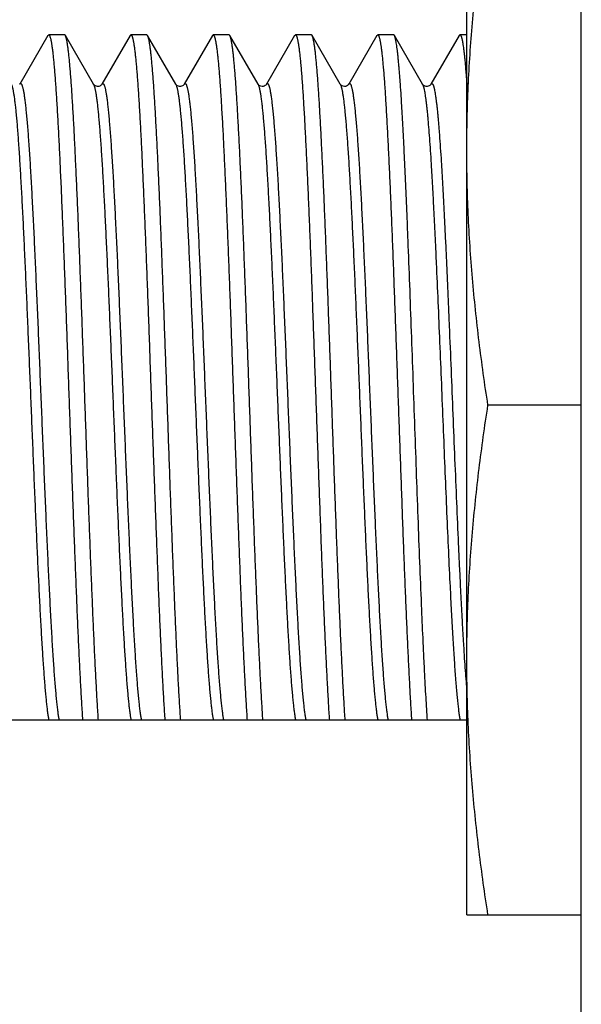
# Model space of a CAD drawing. Header units: inches. Extents: x 0 to 22, y 0 to 17.
# Tile 20 of 56: x 7.47 to 7.66, y 10.455 to 10.787. Entities that reach past the tile are written whole.
import ezdxf

# ---------------------------------------------------------------- set-up
doc = ezdxf.new("R2010")
doc.units = ezdxf.units.IN
doc.header["$LTSCALE"] = 1.21
doc.header["$MEASUREMENT"] = 0
doc.layers.get('0').update_dxf_attribs({"linetype": 'CONTINUOUS'})

msp = doc.modelspace()

# ---------------------------------------------------------------- linework, layer by layer
at = {"color": 7, "linetype": 'CONTINUOUS'}
for p, q in [((7.65993, 6.51917), (7.65993, 11.33687)), ((7.62129, 10.48502), (7.62129, 10.82902)), ((7.47985, 10.78179), (7.47033, 10.76533)), ((7.47985, 10.78179), (7.48012, 10.78202)), ((7.48547, 10.78202), (7.48012, 10.78202)), ((7.48574, 10.78179), (7.48547, 10.78202)), ((7.49526, 10.76533), (7.48574, 10.78179)), ((7.50762, 10.78179), (7.4981, 10.76533)), ((7.50762, 10.78179), (7.50789, 10.78202)), ((7.51324, 10.78202), (7.50789, 10.78202)), ((7.51351, 10.78179), (7.51324, 10.78202)), ((7.52303, 10.76533), (7.51351, 10.78179)), ((7.53539, 10.78179), (7.52587, 10.76533)), ((7.53539, 10.78179), (7.53566, 10.78202)), ((7.54101, 10.78202), (7.53566, 10.78202)), ((7.54128, 10.78179), (7.54101, 10.78202)), ((7.5508, 10.76533), (7.54128, 10.78179)), ((7.56316, 10.78179), (7.55364, 10.76533)), ((7.56316, 10.78179), (7.56343, 10.78202)), ((7.56878, 10.78202), (7.56343, 10.78202)), ((7.56905, 10.78179), (7.56878, 10.78202)), ((7.57857, 10.76533), (7.56905, 10.78179)), ((7.59093, 10.78179), (7.58141, 10.76533)), ((7.59093, 10.78179), (7.5912, 10.78202)), ((7.59655, 10.78202), (7.5912, 10.78202)), ((7.59682, 10.78179), (7.59655, 10.78202)), ((7.60634, 10.76533), (7.59682, 10.78179)), ((7.6187, 10.78179), (7.60918, 10.76533)), ((7.6187, 10.78179), (7.61897, 10.78202)), ((7.62129, 10.78202), (7.61897, 10.78202)), ((7.65993, 10.65702), (7.62842, 10.65702)), ((7.62129, 10.55069), (7.33261, 10.55069)), ((7.62129, 10.48502), (7.65993, 10.48502))]:
    msp.add_line(p, q, dxfattribs=at)
for points in [[(7.4981, 10.76533), (7.49809, 10.76532), (7.49804, 10.76525), (7.49796, 10.76516), (7.49784, 10.76503), (7.49765, 10.76489), (7.49738, 10.76475), (7.49702, 10.76464), (7.49662, 10.7646), (7.49623, 10.76466), (7.49589, 10.76479), (7.49565, 10.76494), (7.49548, 10.76508), (7.49536, 10.76519), (7.4953, 10.76528), (7.49526, 10.76533), (7.49526, 10.76533)], [(7.52587, 10.76533), (7.52586, 10.76532), (7.52583, 10.76527), (7.52576, 10.76518), (7.52564, 10.76506), (7.52547, 10.76493), (7.52524, 10.76479), (7.52496, 10.76468), (7.52464, 10.76461), (7.5243, 10.76461), (7.52395, 10.76468), (7.52365, 10.7648), (7.52341, 10.76494), (7.52324, 10.76508), (7.52313, 10.7652), (7.52306, 10.76528), (7.52303, 10.76533), (7.52303, 10.76533)], [(7.55364, 10.76533), (7.55363, 10.76532), (7.55358, 10.76525), (7.5535, 10.76516), (7.55338, 10.76503), (7.55319, 10.76489), (7.55292, 10.76475), (7.55256, 10.76464), (7.55216, 10.7646), (7.55177, 10.76466), (7.55143, 10.76479), (7.55119, 10.76494), (7.55102, 10.76508), (7.5509, 10.76519), (7.55084, 10.76528), (7.5508, 10.76533), (7.5508, 10.76533)], [(7.58141, 10.76533), (7.5814, 10.76532), (7.58135, 10.76525), (7.58127, 10.76516), (7.58115, 10.76503), (7.58096, 10.76489), (7.58069, 10.76475), (7.58033, 10.76464), (7.57993, 10.7646), (7.57954, 10.76466), (7.5792, 10.76479), (7.57896, 10.76494), (7.57879, 10.76508), (7.57867, 10.76519), (7.57861, 10.76528), (7.57857, 10.76533), (7.57857, 10.76533)], [(7.60918, 10.76533), (7.60917, 10.76532), (7.60914, 10.76527), (7.60907, 10.76518), (7.60895, 10.76506), (7.60878, 10.76493), (7.60855, 10.76479), (7.60827, 10.76468), (7.60795, 10.76461), (7.60761, 10.76461), (7.60726, 10.76468), (7.60696, 10.7648), (7.60672, 10.76494), (7.60655, 10.76508), (7.60644, 10.7652), (7.60637, 10.76528), (7.60634, 10.76533), (7.60634, 10.76533)]]:
    msp.add_lwpolyline(points, dxfattribs=at)
for points, knots in [([(7.62129, 10.74302), (7.62129, 10.74661), (7.62137, 10.75381), (7.62173, 10.76459), (7.62233, 10.77536), (7.62314, 10.78613), (7.62418, 10.79688), (7.62581, 10.81119), (7.62732, 10.8219), (7.62842, 10.82902)], [0, 0, 0, 0, 0.124865, 0.249746, 0.374657, 0.49961, 0.624615, 0.749681, 1, 1, 1, 1]), ([(7.48012, 10.78202), (7.48013, 10.78202), (7.48017, 10.78201), (7.48021, 10.78199), (7.48026, 10.78196), (7.4803, 10.78192), (7.48034, 10.78186), (7.48039, 10.78179), (7.48043, 10.7817), (7.48048, 10.78161), (7.48052, 10.7815), (7.48058, 10.78133), (7.48066, 10.78109), (7.48075, 10.78075), (7.48084, 10.78037), (7.48093, 10.77994), (7.48102, 10.77946), (7.48111, 10.77892), (7.48119, 10.77834), (7.48128, 10.77771), (7.48141, 10.77677), (7.48156, 10.77547), (7.48174, 10.77377), (7.48191, 10.77188), (7.48209, 10.7698), (7.48227, 10.76753), (7.48245, 10.76508), (7.48263, 10.76246), (7.4828, 10.75967), (7.48305, 10.75561), (7.48335, 10.75014), (7.48371, 10.74313), (7.48406, 10.73556), (7.48442, 10.72748), (7.48477, 10.71893), (7.48513, 10.70999), (7.48549, 10.70069), (7.48584, 10.69111), (7.4862, 10.6813), (7.48667, 10.66797), (7.48726, 10.65124), (7.48786, 10.63457), (7.48834, 10.62144), (7.48869, 10.6119), (7.48905, 10.60265), (7.4894, 10.59376), (7.48976, 10.58528), (7.49011, 10.57728), (7.49047, 10.56979), (7.49083, 10.56287), (7.49118, 10.55657), (7.49143, 10.55258), (7.49156, 10.55069)], [0, 0, 0, 0, 0.000195, 0.000404, 0.000641, 0.000914, 0.001228, 0.001587, 0.001993, 0.002449, 0.002955, 0.003512, 0.004782, 0.006261, 0.007952, 0.009856, 0.011972, 0.014301, 0.016842, 0.019595, 0.022559, 0.029115, 0.036502, 0.044709, 0.053723, 0.06353, 0.074114, 0.085459, 0.097546, 0.110356, 0.138061, 0.168394, 0.201157, 0.236137, 0.273106, 0.311824, 0.352037, 0.393484, 0.435893, 0.478988, 0.566107, 0.65257, 0.694849, 0.736123, 0.776123, 0.814588, 0.851267, 0.885921, 0.918324, 0.948265, 0.975549, 1, 1, 1, 1]), ([(7.49691, 10.55069), (7.49678, 10.55253), (7.49654, 10.55642), (7.49619, 10.56255), (7.49585, 10.56927), (7.4955, 10.57654), (7.49515, 10.5843), (7.49481, 10.59253), (7.49446, 10.60115), (7.49411, 10.61012), (7.49376, 10.61938), (7.49329, 10.63215), (7.49272, 10.6484), (7.49203, 10.66795), (7.49145, 10.68416), (7.49098, 10.69687), (7.49063, 10.70607), (7.49028, 10.71497), (7.48994, 10.7235), (7.48959, 10.73162), (7.48924, 10.73927), (7.48889, 10.74641), (7.48855, 10.753), (7.48825, 10.75812), (7.48801, 10.7619), (7.48784, 10.7645), (7.48767, 10.76693), (7.48749, 10.76919), (7.48732, 10.77127), (7.48714, 10.77318), (7.48697, 10.77491), (7.4868, 10.77645), (7.48665, 10.77762), (7.48653, 10.77846), (7.48644, 10.77902), (7.48635, 10.77953), (7.48627, 10.77999), (7.48619, 10.78035), (7.48613, 10.78061), (7.48608, 10.78084), (7.48601, 10.7811), (7.48593, 10.78134), (7.48587, 10.7815), (7.48583, 10.78161), (7.48579, 10.7817), (7.48576, 10.78176), (7.48574, 10.78179)], [0, 0, 0, 0, 0.023878, 0.050465, 0.079598, 0.111094, 0.14476, 0.180386, 0.21775, 0.25662, 0.296755, 0.337904, 0.422217, 0.507465, 0.591527, 0.632459, 0.672316, 0.71085, 0.747822, 0.783002, 0.816172, 0.847124, 0.875668, 0.901627, 0.913586, 0.92484, 0.935371, 0.945164, 0.954204, 0.962477, 0.969971, 0.976676, 0.982581, 0.985232, 0.987681, 0.989927, 0.99197, 0.99381, 0.994654, 0.995447, 0.996882, 0.998117, 0.99866, 0.999154, 0.999601, 1, 1, 1, 1]), ([(7.50789, 10.78202), (7.5079, 10.78202), (7.50794, 10.78201), (7.50798, 10.78199), (7.50803, 10.78196), (7.50807, 10.78192), (7.50811, 10.78186), (7.50816, 10.78179), (7.5082, 10.7817), (7.50825, 10.78161), (7.50829, 10.7815), (7.50835, 10.78133), (7.50843, 10.78109), (7.50852, 10.78075), (7.50861, 10.78037), (7.5087, 10.77994), (7.50879, 10.77946), (7.50888, 10.77892), (7.50896, 10.77834), (7.50905, 10.77771), (7.50918, 10.77677), (7.50933, 10.77547), (7.50951, 10.77377), (7.50968, 10.77188), (7.50986, 10.7698), (7.51004, 10.76753), (7.51022, 10.76508), (7.5104, 10.76246), (7.51057, 10.75967), (7.51082, 10.75561), (7.51112, 10.75014), (7.51148, 10.74313), (7.51183, 10.73556), (7.51219, 10.72748), (7.51254, 10.71893), (7.5129, 10.70999), (7.51326, 10.70069), (7.51361, 10.69111), (7.51397, 10.6813), (7.51444, 10.66797), (7.51503, 10.65124), (7.51563, 10.63457), (7.51611, 10.62144), (7.51646, 10.6119), (7.51682, 10.60265), (7.51717, 10.59376), (7.51753, 10.58528), (7.51788, 10.57728), (7.51824, 10.56979), (7.5186, 10.56287), (7.51895, 10.55657), (7.5192, 10.55258), (7.51933, 10.55069)], [0, 0, 0, 0, 0.000195, 0.000404, 0.000641, 0.000914, 0.001228, 0.001587, 0.001993, 0.002449, 0.002955, 0.003512, 0.004782, 0.006261, 0.007952, 0.009856, 0.011972, 0.014301, 0.016842, 0.019595, 0.022559, 0.029115, 0.036502, 0.044709, 0.053723, 0.06353, 0.074114, 0.085459, 0.097546, 0.110356, 0.138061, 0.168394, 0.201157, 0.236137, 0.273106, 0.311824, 0.352037, 0.393484, 0.435893, 0.478988, 0.566107, 0.65257, 0.694849, 0.736123, 0.776123, 0.814588, 0.851267, 0.885921, 0.918324, 0.948265, 0.975549, 1, 1, 1, 1]), ([(7.52468, 10.55069), (7.52455, 10.55253), (7.52431, 10.55642), (7.52396, 10.56255), (7.52362, 10.56927), (7.52327, 10.57654), (7.52292, 10.5843), (7.52258, 10.59253), (7.52223, 10.60115), (7.52188, 10.61012), (7.52153, 10.61938), (7.52106, 10.63215), (7.52049, 10.6484), (7.5198, 10.66795), (7.51922, 10.68416), (7.51875, 10.69687), (7.5184, 10.70607), (7.51805, 10.71497), (7.51771, 10.7235), (7.51736, 10.73162), (7.51701, 10.73927), (7.51666, 10.74641), (7.51632, 10.753), (7.51602, 10.75812), (7.51578, 10.7619), (7.51561, 10.7645), (7.51544, 10.76693), (7.51526, 10.76919), (7.51509, 10.77127), (7.51491, 10.77318), (7.51474, 10.77491), (7.51457, 10.77645), (7.51442, 10.77762), (7.5143, 10.77846), (7.51421, 10.77902), (7.51412, 10.77953), (7.51404, 10.77999), (7.51396, 10.78035), (7.5139, 10.78061), (7.51385, 10.78084), (7.51378, 10.7811), (7.5137, 10.78134), (7.51364, 10.7815), (7.5136, 10.78161), (7.51356, 10.7817), (7.51353, 10.78176), (7.51351, 10.78179)], [0, 0, 0, 0, 0.023878, 0.050465, 0.079598, 0.111094, 0.14476, 0.180386, 0.21775, 0.25662, 0.296755, 0.337904, 0.422217, 0.507465, 0.591527, 0.632459, 0.672316, 0.71085, 0.747822, 0.783002, 0.816172, 0.847124, 0.875668, 0.901627, 0.913586, 0.92484, 0.935371, 0.945164, 0.954204, 0.962477, 0.969971, 0.976676, 0.982581, 0.985232, 0.987681, 0.989927, 0.99197, 0.99381, 0.994654, 0.995447, 0.996882, 0.998117, 0.99866, 0.999154, 0.999601, 1, 1, 1, 1]), ([(7.53566, 10.78202), (7.53567, 10.78202), (7.53571, 10.78201), (7.53575, 10.78199), (7.5358, 10.78196), (7.53584, 10.78192), (7.53588, 10.78186), (7.53593, 10.78179), (7.53597, 10.7817), (7.53602, 10.78161), (7.53606, 10.7815), (7.53612, 10.78133), (7.5362, 10.78109), (7.53629, 10.78075), (7.53638, 10.78037), (7.53647, 10.77994), (7.53656, 10.77946), (7.53665, 10.77892), (7.53673, 10.77834), (7.53682, 10.77771), (7.53695, 10.77677), (7.5371, 10.77547), (7.53728, 10.77377), (7.53745, 10.77188), (7.53763, 10.7698), (7.53781, 10.76753), (7.53799, 10.76508), (7.53817, 10.76246), (7.53834, 10.75967), (7.53859, 10.75561), (7.53889, 10.75014), (7.53925, 10.74313), (7.5396, 10.73556), (7.53996, 10.72748), (7.54031, 10.71893), (7.54067, 10.70999), (7.54103, 10.70069), (7.54138, 10.69111), (7.54174, 10.6813), (7.54221, 10.66797), (7.5428, 10.65124), (7.5434, 10.63457), (7.54388, 10.62144), (7.54423, 10.6119), (7.54459, 10.60265), (7.54494, 10.59376), (7.5453, 10.58528), (7.54565, 10.57728), (7.54601, 10.56979), (7.54637, 10.56287), (7.54672, 10.55657), (7.54697, 10.55258), (7.5471, 10.55069)], [0, 0, 0, 0, 0.000195, 0.000404, 0.000641, 0.000914, 0.001228, 0.001587, 0.001993, 0.002449, 0.002955, 0.003512, 0.004782, 0.006261, 0.007952, 0.009856, 0.011972, 0.014301, 0.016843, 0.019595, 0.022559, 0.029115, 0.036502, 0.044709, 0.053723, 0.06353, 0.074114, 0.085459, 0.097546, 0.110356, 0.138061, 0.168394, 0.201157, 0.236137, 0.273106, 0.311824, 0.352037, 0.393484, 0.435893, 0.478988, 0.566107, 0.65257, 0.694849, 0.736123, 0.776123, 0.814588, 0.851267, 0.885921, 0.918324, 0.948265, 0.975549, 1, 1, 1, 1]), ([(7.55245, 10.55069), (7.55232, 10.55253), (7.55208, 10.55642), (7.55173, 10.56255), (7.55139, 10.56927), (7.55104, 10.57654), (7.55069, 10.5843), (7.55035, 10.59253), (7.55, 10.60115), (7.54965, 10.61012), (7.5493, 10.61938), (7.54883, 10.63215), (7.54826, 10.6484), (7.54757, 10.66795), (7.54699, 10.68416), (7.54652, 10.69687), (7.54617, 10.70607), (7.54582, 10.71497), (7.54548, 10.7235), (7.54513, 10.73162), (7.54478, 10.73927), (7.54443, 10.74641), (7.54409, 10.753), (7.54379, 10.75812), (7.54355, 10.7619), (7.54338, 10.7645), (7.54321, 10.76693), (7.54303, 10.76919), (7.54286, 10.77127), (7.54268, 10.77318), (7.54251, 10.77491), (7.54234, 10.77645), (7.54219, 10.77762), (7.54207, 10.77846), (7.54198, 10.77902), (7.54189, 10.77953), (7.54181, 10.77999), (7.54173, 10.78035), (7.54167, 10.78061), (7.54162, 10.78084), (7.54155, 10.7811), (7.54147, 10.78134), (7.54141, 10.7815), (7.54137, 10.78161), (7.54133, 10.7817), (7.5413, 10.78176), (7.54128, 10.78179)], [0, 0, 0, 0, 0.023878, 0.050465, 0.079598, 0.111094, 0.14476, 0.180386, 0.21775, 0.25662, 0.296755, 0.337904, 0.422217, 0.507465, 0.591527, 0.632459, 0.672316, 0.71085, 0.747822, 0.783002, 0.816172, 0.847124, 0.875668, 0.901627, 0.913586, 0.92484, 0.935371, 0.945164, 0.954204, 0.962477, 0.969971, 0.976676, 0.982581, 0.985232, 0.987681, 0.989927, 0.99197, 0.99381, 0.994654, 0.995447, 0.996882, 0.998117, 0.99866, 0.999154, 0.999601, 1, 1, 1, 1]), ([(7.56343, 10.78202), (7.56344, 10.78202), (7.56348, 10.78201), (7.56352, 10.78199), (7.56357, 10.78196), (7.56361, 10.78192), (7.56365, 10.78186), (7.5637, 10.78179), (7.56374, 10.7817), (7.56379, 10.78161), (7.56383, 10.7815), (7.56389, 10.78133), (7.56397, 10.78109), (7.56406, 10.78075), (7.56415, 10.78037), (7.56424, 10.77994), (7.56433, 10.77946), (7.56442, 10.77892), (7.5645, 10.77834), (7.56459, 10.77771), (7.56472, 10.77677), (7.56487, 10.77547), (7.56505, 10.77377), (7.56522, 10.77188), (7.5654, 10.7698), (7.56558, 10.76753), (7.56576, 10.76508), (7.56594, 10.76246), (7.56611, 10.75967), (7.56636, 10.75561), (7.56666, 10.75014), (7.56702, 10.74313), (7.56737, 10.73556), (7.56773, 10.72748), (7.56808, 10.71893), (7.56844, 10.70999), (7.5688, 10.70069), (7.56915, 10.69111), (7.56951, 10.6813), (7.56998, 10.66797), (7.57057, 10.65124), (7.57117, 10.63457), (7.57165, 10.62144), (7.572, 10.6119), (7.57236, 10.60265), (7.57271, 10.59376), (7.57307, 10.58528), (7.57342, 10.57728), (7.57378, 10.56979), (7.57414, 10.56287), (7.57449, 10.55657), (7.57474, 10.55258), (7.57487, 10.55069)], [0, 0, 0, 0, 0.000195, 0.000404, 0.000641, 0.000914, 0.001228, 0.001587, 0.001993, 0.002449, 0.002955, 0.003512, 0.004782, 0.006261, 0.007952, 0.009856, 0.011972, 0.014301, 0.016843, 0.019595, 0.022559, 0.029115, 0.036502, 0.044709, 0.053723, 0.06353, 0.074114, 0.085459, 0.097546, 0.110356, 0.138061, 0.168394, 0.201157, 0.236137, 0.273106, 0.311824, 0.352037, 0.393484, 0.435893, 0.478988, 0.566107, 0.65257, 0.694849, 0.736123, 0.776123, 0.814588, 0.851267, 0.885921, 0.918324, 0.948265, 0.975549, 1, 1, 1, 1]), ([(7.58022, 10.55069), (7.58009, 10.55253), (7.57985, 10.55642), (7.5795, 10.56255), (7.57916, 10.56927), (7.57881, 10.57654), (7.57846, 10.5843), (7.57812, 10.59253), (7.57777, 10.60115), (7.57742, 10.61012), (7.57707, 10.61938), (7.5766, 10.63215), (7.57603, 10.6484), (7.57534, 10.66795), (7.57476, 10.68416), (7.57429, 10.69687), (7.57394, 10.70607), (7.57359, 10.71497), (7.57325, 10.7235), (7.5729, 10.73162), (7.57255, 10.73927), (7.5722, 10.74641), (7.57186, 10.753), (7.57156, 10.75812), (7.57132, 10.7619), (7.57115, 10.7645), (7.57098, 10.76693), (7.5708, 10.76919), (7.57063, 10.77127), (7.57045, 10.77318), (7.57028, 10.77491), (7.57011, 10.77645), (7.56996, 10.77762), (7.56984, 10.77846), (7.56975, 10.77902), (7.56966, 10.77953), (7.56958, 10.77999), (7.5695, 10.78035), (7.56944, 10.78061), (7.56939, 10.78084), (7.56932, 10.7811), (7.56924, 10.78134), (7.56918, 10.7815), (7.56914, 10.78161), (7.5691, 10.7817), (7.56907, 10.78176), (7.56905, 10.78179)], [0, 0, 0, 0, 0.023878, 0.050465, 0.079598, 0.111094, 0.14476, 0.180386, 0.21775, 0.25662, 0.296755, 0.337904, 0.422217, 0.507465, 0.591527, 0.632459, 0.672316, 0.71085, 0.747822, 0.783002, 0.816172, 0.847124, 0.875668, 0.901627, 0.913586, 0.92484, 0.935371, 0.945164, 0.954204, 0.962477, 0.969971, 0.976676, 0.982581, 0.985232, 0.987681, 0.989927, 0.99197, 0.99381, 0.994654, 0.995447, 0.996882, 0.998117, 0.99866, 0.999154, 0.999601, 1, 1, 1, 1]), ([(7.5912, 10.78202), (7.59121, 10.78202), (7.59125, 10.78201), (7.59129, 10.78199), (7.59134, 10.78196), (7.59138, 10.78192), (7.59142, 10.78186), (7.59147, 10.78179), (7.59151, 10.7817), (7.59156, 10.78161), (7.5916, 10.7815), (7.59166, 10.78133), (7.59174, 10.78109), (7.59183, 10.78075), (7.59192, 10.78037), (7.59201, 10.77994), (7.5921, 10.77946), (7.59219, 10.77892), (7.59227, 10.77834), (7.59236, 10.77771), (7.59249, 10.77677), (7.59264, 10.77547), (7.59282, 10.77377), (7.59299, 10.77188), (7.59317, 10.7698), (7.59335, 10.76753), (7.59353, 10.76508), (7.59371, 10.76246), (7.59388, 10.75967), (7.59413, 10.75561), (7.59443, 10.75014), (7.59479, 10.74313), (7.59514, 10.73556), (7.5955, 10.72748), (7.59585, 10.71893), (7.59621, 10.70999), (7.59657, 10.70069), (7.59692, 10.69111), (7.59728, 10.6813), (7.59775, 10.66797), (7.59834, 10.65124), (7.59894, 10.63457), (7.59942, 10.62144), (7.59977, 10.6119), (7.60013, 10.60265), (7.60048, 10.59376), (7.60084, 10.58528), (7.60119, 10.57728), (7.60155, 10.56979), (7.60191, 10.56287), (7.60226, 10.55657), (7.60251, 10.55258), (7.60264, 10.55069)], [0, 0, 0, 0, 0.000195, 0.000404, 0.000641, 0.000914, 0.001228, 0.001587, 0.001993, 0.002449, 0.002955, 0.003512, 0.004782, 0.006261, 0.007952, 0.009856, 0.011972, 0.014301, 0.016843, 0.019595, 0.022559, 0.029115, 0.036502, 0.044709, 0.053723, 0.06353, 0.074114, 0.085459, 0.097546, 0.110356, 0.138061, 0.168394, 0.201157, 0.236137, 0.273107, 0.311824, 0.352037, 0.393484, 0.435893, 0.478988, 0.566107, 0.65257, 0.694849, 0.736123, 0.776123, 0.814588, 0.851267, 0.885921, 0.918324, 0.948265, 0.975549, 1, 1, 1, 1]), ([(7.60608, 10.58795), (7.60588, 10.59268), (7.60548, 10.60245), (7.60491, 10.6175), (7.60434, 10.63323), (7.60376, 10.64936), (7.60319, 10.66562), (7.60261, 10.68174), (7.60204, 10.69743), (7.60156, 10.71012), (7.60117, 10.71986), (7.60088, 10.72678), (7.60059, 10.7334), (7.6003, 10.7397), (7.60001, 10.74564), (7.59972, 10.7512), (7.59944, 10.75636), (7.59915, 10.76109), (7.5989, 10.76476), (7.59871, 10.76746), (7.59856, 10.76932), (7.59842, 10.77105), (7.59827, 10.77266), (7.59813, 10.77415), (7.59798, 10.77551), (7.59784, 10.77675), (7.5977, 10.77785), (7.59755, 10.77883), (7.59743, 10.77956), (7.59733, 10.78008), (7.59726, 10.78042), (7.59719, 10.78073), (7.59711, 10.78101), (7.59704, 10.78125), (7.59697, 10.78146), (7.5969, 10.78163), (7.59685, 10.78174), (7.59682, 10.78179)], [0, 0, 0, 0, 0.073169, 0.151174, 0.23268, 0.316296, 0.40059, 0.484122, 0.565463, 0.643223, 0.680342, 0.716073, 0.750263, 0.782767, 0.813446, 0.842169, 0.868813, 0.893265, 0.915422, 0.925611, 0.935191, 0.944153, 0.952488, 0.960187, 0.967244, 0.973649, 0.979399, 0.984488, 0.988913, 0.990876, 0.992673, 0.994303, 0.995768, 0.997067, 0.998204, 0.99918, 1, 1, 1, 1]), ([(7.61897, 10.78202), (7.61898, 10.78202), (7.61901, 10.78202), (7.61904, 10.782), (7.61908, 10.78198), (7.61912, 10.78195), (7.61915, 10.78191), (7.61919, 10.78187), (7.61922, 10.78181), (7.61927, 10.78172), (7.61934, 10.78159), (7.61941, 10.7814), (7.61948, 10.78119), (7.61955, 10.78093), (7.61962, 10.78065), (7.6197, 10.78033), (7.61977, 10.77998), (7.61987, 10.77944), (7.61999, 10.77869), (7.62014, 10.77769), (7.62028, 10.77656), (7.62043, 10.77531), (7.62057, 10.77392), (7.62071, 10.77241), (7.62086, 10.77078), (7.621, 10.76902), (7.62115, 10.76714), (7.62124, 10.76585), (7.62129, 10.76518)], [0, 0, 0, 0, 0.002129, 0.004369, 0.006814, 0.009539, 0.012596, 0.016024, 0.019851, 0.024094, 0.033881, 0.045463, 0.058882, 0.074165, 0.091326, 0.110374, 0.131316, 0.154152, 0.205504, 0.264409, 0.330828, 0.404703, 0.485966, 0.574538, 0.67033, 0.773243, 0.883173, 1, 1, 1, 1]), ([(7.62842, 10.65702), (7.62732, 10.66414), (7.62581, 10.67485), (7.62418, 10.68916), (7.62314, 10.69991), (7.62233, 10.71068), (7.62173, 10.72145), (7.62137, 10.73223), (7.62129, 10.73942), (7.62129, 10.74302)], [0, 0, 0, 0, 0.250319, 0.375385, 0.50039, 0.625343, 0.750254, 0.875135, 1, 1, 1, 1]), ([(7.62129, 10.57102), (7.62129, 10.57461), (7.62137, 10.58181), (7.62173, 10.59259), (7.62233, 10.60336), (7.62314, 10.61413), (7.62418, 10.62488), (7.62581, 10.63919), (7.62732, 10.6499), (7.62842, 10.65702)], [0, 0, 0, 0, 0.124865, 0.249746, 0.374657, 0.49961, 0.624615, 0.749681, 1, 1, 1, 1]), ([(7.60799, 10.55069), (7.6079, 10.55193), (7.60774, 10.55449), (7.6075, 10.55849), (7.60726, 10.56277), (7.60703, 10.56732), (7.60679, 10.57214), (7.60646, 10.57904), (7.60623, 10.58434), (7.60608, 10.58795)], [0, 0, 0, 0, 0.099383, 0.206759, 0.321819, 0.44423, 0.573638, 0.709669, 1, 1, 1, 1]), ([(7.62842, 10.48502), (7.62732, 10.49214), (7.62581, 10.50285), (7.62418, 10.51716), (7.62314, 10.52791), (7.62233, 10.53868), (7.62173, 10.54945), (7.62137, 10.56023), (7.62129, 10.56742), (7.62129, 10.57102)], [0, 0, 0, 0, 0.250319, 0.375385, 0.50039, 0.625343, 0.750254, 0.875135, 1, 1, 1, 1])]:
    msp.add_open_spline(points, degree=3, knots=knots, dxfattribs=at)
at = {"color": 9, "linetype": 'CONTINUOUS'}
for points, knots in [([(7.46749, 10.76533), (7.46751, 10.7653), (7.46754, 10.76524), (7.46759, 10.76513), (7.46764, 10.76501), (7.46771, 10.76483), (7.46779, 10.76456), (7.46787, 10.76427), (7.46794, 10.76401), (7.468, 10.76372), (7.46809, 10.76332), (7.46819, 10.7628), (7.46828, 10.76222), (7.46838, 10.7616), (7.46852, 10.76066), (7.46869, 10.75935), (7.46888, 10.75763), (7.46908, 10.75571), (7.46928, 10.75359), (7.46948, 10.75128), (7.46967, 10.74878), (7.46987, 10.74609), (7.47007, 10.74323), (7.47034, 10.73907), (7.47067, 10.73347), (7.47107, 10.7263), (7.47146, 10.71857), (7.47185, 10.71035), (7.47225, 10.70171), (7.47264, 10.6927), (7.47304, 10.68341), (7.47343, 10.67391), (7.47396, 10.66103), (7.47448, 10.64814), (7.47501, 10.63532), (7.4754, 10.62591), (7.4758, 10.61675), (7.47619, 10.60792), (7.47658, 10.59948), (7.47698, 10.5915), (7.47737, 10.58405), (7.47771, 10.5782), (7.47798, 10.57382), (7.47817, 10.57079), (7.47837, 10.56792), (7.47857, 10.56524), (7.47877, 10.56274), (7.47896, 10.56043), (7.47913, 10.55862), (7.47927, 10.55728), (7.47939, 10.55606), (7.47955, 10.55467), (7.47972, 10.55337), (7.47986, 10.55243), (7.47996, 10.5518), (7.48006, 10.55123), (7.48012, 10.55087), (7.48016, 10.55069)], [0, 0, 0, 0, 0.000487, 0.00103, 0.001631, 0.002291, 0.003788, 0.005525, 0.006485, 0.007505, 0.009728, 0.012193, 0.014902, 0.017852, 0.021043, 0.028145, 0.036194, 0.045176, 0.055075, 0.065872, 0.077545, 0.090072, 0.103428, 0.117586, 0.148197, 0.18166, 0.21771, 0.256058, 0.296397, 0.338405, 0.381745, 0.426072, 0.471028, 0.561392, 0.606076, 0.649949, 0.69266, 0.733867, 0.773241, 0.810467, 0.845247, 0.877303, 0.892229, 0.906381, 0.919729, 0.932249, 0.943914, 0.954703, 0.964594, 0.969196, 0.973568, 0.981608, 0.988701, 0.991889, 0.994835, 0.997539, 1, 1, 1, 1]), ([(7.47033, 10.76533), (7.47035, 10.76536), (7.47038, 10.76541), (7.47043, 10.76548), (7.47048, 10.76554), (7.47053, 10.76557), (7.47059, 10.7656), (7.47064, 10.76561), (7.4707, 10.7656), (7.47075, 10.76557), (7.4708, 10.76553), (7.47085, 10.76548), (7.4709, 10.76541), (7.47096, 10.76533), (7.47101, 10.76523), (7.47106, 10.76512), (7.47111, 10.76499), (7.47118, 10.76479), (7.47127, 10.76451), (7.47138, 10.76412), (7.47148, 10.76367), (7.47158, 10.76316), (7.47169, 10.7626), (7.47179, 10.76198), (7.47189, 10.76129), (7.47204, 10.76027), (7.47221, 10.75885), (7.47242, 10.75698), (7.47262, 10.75488), (7.47283, 10.75258), (7.47304, 10.75005), (7.47325, 10.74733), (7.47345, 10.7444), (7.47366, 10.74129), (7.47387, 10.73798), (7.47415, 10.73323), (7.4745, 10.72687), (7.47491, 10.7188), (7.47533, 10.71019), (7.47574, 10.7011), (7.47615, 10.69163), (7.47657, 10.68184), (7.47698, 10.67185), (7.47739, 10.66171), (7.47781, 10.65154), (7.47822, 10.64142), (7.47863, 10.63143), (7.47905, 10.62167), (7.47946, 10.61223), (7.47987, 10.60317), (7.48029, 10.5946), (7.4807, 10.58657), (7.48105, 10.58026), (7.48133, 10.57554), (7.48154, 10.57226), (7.48175, 10.56917), (7.48195, 10.56628), (7.48216, 10.56358), (7.48237, 10.56109), (7.48257, 10.55882), (7.48278, 10.55676), (7.48296, 10.55518), (7.4831, 10.55403), (7.4832, 10.55325), (7.48331, 10.55253), (7.48341, 10.55187), (7.48351, 10.55126), (7.48359, 10.55088), (7.48362, 10.55069)], [0, 0, 0, 0, 0.00045, 0.000844, 0.001185, 0.001481, 0.001743, 0.001985, 0.002228, 0.002491, 0.002787, 0.00313, 0.003524, 0.003975, 0.004487, 0.00506, 0.005696, 0.006397, 0.007995, 0.009856, 0.011983, 0.014377, 0.017037, 0.019963, 0.023153, 0.026608, 0.034302, 0.04303, 0.052776, 0.063518, 0.075234, 0.087899, 0.101485, 0.115963, 0.131302, 0.147467, 0.182133, 0.219659, 0.259714, 0.301946, 0.345983, 0.391436, 0.437907, 0.484984, 0.532254, 0.5793, 0.625707, 0.671066, 0.714978, 0.757055, 0.796928, 0.834246, 0.86868, 0.884721, 0.899929, 0.914272, 0.927719, 0.94024, 0.951808, 0.962399, 0.97199, 0.980561, 0.984458, 0.988095, 0.991468, 0.994578, 0.997422, 1, 1, 1, 1]), ([(7.49526, 10.76533), (7.49528, 10.7653), (7.49531, 10.76524), (7.49536, 10.76513), (7.49541, 10.76501), (7.49548, 10.76483), (7.49556, 10.76456), (7.49564, 10.76427), (7.49571, 10.76401), (7.49577, 10.76372), (7.49586, 10.76332), (7.49596, 10.7628), (7.49605, 10.76222), (7.49615, 10.7616), (7.49629, 10.76066), (7.49646, 10.75935), (7.49665, 10.75763), (7.49685, 10.75571), (7.49705, 10.75359), (7.49725, 10.75128), (7.49744, 10.74878), (7.49764, 10.74609), (7.49784, 10.74323), (7.49811, 10.73907), (7.49844, 10.73347), (7.49884, 10.7263), (7.49923, 10.71857), (7.49962, 10.71035), (7.50002, 10.70171), (7.50041, 10.6927), (7.50081, 10.68341), (7.5012, 10.67391), (7.50173, 10.66103), (7.50225, 10.64814), (7.50278, 10.63532), (7.50317, 10.62591), (7.50357, 10.61675), (7.50396, 10.60792), (7.50435, 10.59948), (7.50475, 10.5915), (7.50514, 10.58405), (7.50548, 10.5782), (7.50575, 10.57382), (7.50594, 10.57079), (7.50614, 10.56792), (7.50634, 10.56524), (7.50654, 10.56274), (7.50673, 10.56043), (7.5069, 10.55862), (7.50704, 10.55728), (7.50716, 10.55606), (7.50732, 10.55467), (7.50749, 10.55337), (7.50763, 10.55243), (7.50773, 10.5518), (7.50783, 10.55123), (7.50789, 10.55087), (7.50793, 10.55069)], [0, 0, 0, 0, 0.000487, 0.00103, 0.001631, 0.002291, 0.003788, 0.005525, 0.006485, 0.007505, 0.009728, 0.012193, 0.014902, 0.017852, 0.021043, 0.028145, 0.036194, 0.045176, 0.055075, 0.065872, 0.077545, 0.090072, 0.103428, 0.117586, 0.148197, 0.18166, 0.21771, 0.256058, 0.296397, 0.338405, 0.381745, 0.426072, 0.471028, 0.561392, 0.606076, 0.649949, 0.69266, 0.733867, 0.773241, 0.810467, 0.845247, 0.877303, 0.892229, 0.906381, 0.919729, 0.932249, 0.943914, 0.954703, 0.964594, 0.969196, 0.973568, 0.981608, 0.988701, 0.991889, 0.994835, 0.997539, 1, 1, 1, 1]), ([(7.4981, 10.76533), (7.49812, 10.76536), (7.49815, 10.76541), (7.4982, 10.76548), (7.49825, 10.76554), (7.4983, 10.76557), (7.49836, 10.7656), (7.49841, 10.76561), (7.49847, 10.7656), (7.49852, 10.76557), (7.49857, 10.76553), (7.49862, 10.76548), (7.49867, 10.76541), (7.49873, 10.76533), (7.49878, 10.76523), (7.49883, 10.76512), (7.49888, 10.76499), (7.49895, 10.76479), (7.49904, 10.76451), (7.49915, 10.76412), (7.49925, 10.76367), (7.49935, 10.76316), (7.49946, 10.7626), (7.49956, 10.76198), (7.49966, 10.76129), (7.49981, 10.76027), (7.49998, 10.75885), (7.50019, 10.75698), (7.50039, 10.75488), (7.5006, 10.75258), (7.50081, 10.75005), (7.50102, 10.74733), (7.50122, 10.7444), (7.50143, 10.74129), (7.50164, 10.73798), (7.50192, 10.73323), (7.50227, 10.72687), (7.50268, 10.7188), (7.5031, 10.71019), (7.50351, 10.7011), (7.50392, 10.69163), (7.50434, 10.68184), (7.50475, 10.67185), (7.50516, 10.66171), (7.50558, 10.65154), (7.50599, 10.64142), (7.5064, 10.63143), (7.50682, 10.62167), (7.50723, 10.61223), (7.50764, 10.60317), (7.50806, 10.5946), (7.50847, 10.58657), (7.50882, 10.58026), (7.5091, 10.57554), (7.50931, 10.57226), (7.50952, 10.56917), (7.50972, 10.56628), (7.50993, 10.56358), (7.51014, 10.56109), (7.51034, 10.55882), (7.51055, 10.55676), (7.51073, 10.55518), (7.51087, 10.55403), (7.51097, 10.55325), (7.51108, 10.55253), (7.51118, 10.55187), (7.51128, 10.55126), (7.51136, 10.55088), (7.51139, 10.55069)], [0, 0, 0, 0, 0.00045, 0.000844, 0.001185, 0.001481, 0.001743, 0.001985, 0.002228, 0.002491, 0.002787, 0.00313, 0.003524, 0.003975, 0.004487, 0.00506, 0.005696, 0.006397, 0.007995, 0.009856, 0.011983, 0.014377, 0.017037, 0.019963, 0.023153, 0.026608, 0.034302, 0.04303, 0.052776, 0.063518, 0.075234, 0.087899, 0.101485, 0.115963, 0.131302, 0.147467, 0.182133, 0.219659, 0.259714, 0.301946, 0.345983, 0.391436, 0.437907, 0.484984, 0.532254, 0.5793, 0.625707, 0.671066, 0.714978, 0.757055, 0.796928, 0.834246, 0.86868, 0.884721, 0.899929, 0.914272, 0.927719, 0.94024, 0.951808, 0.962399, 0.97199, 0.980561, 0.984458, 0.988095, 0.991468, 0.994578, 0.997422, 1, 1, 1, 1]), ([(7.52303, 10.76533), (7.52305, 10.7653), (7.52308, 10.76524), (7.52313, 10.76513), (7.52318, 10.76501), (7.52325, 10.76483), (7.52333, 10.76456), (7.52341, 10.76427), (7.52348, 10.76401), (7.52354, 10.76372), (7.52363, 10.76332), (7.52373, 10.7628), (7.52382, 10.76222), (7.52392, 10.7616), (7.52406, 10.76066), (7.52423, 10.75935), (7.52442, 10.75763), (7.52462, 10.75571), (7.52482, 10.75359), (7.52502, 10.75128), (7.52521, 10.74878), (7.52541, 10.74609), (7.52561, 10.74323), (7.52588, 10.73907), (7.52621, 10.73347), (7.52661, 10.7263), (7.527, 10.71857), (7.52739, 10.71035), (7.52779, 10.70171), (7.52818, 10.6927), (7.52858, 10.68341), (7.52897, 10.67391), (7.5295, 10.66103), (7.53002, 10.64814), (7.53055, 10.63532), (7.53094, 10.62591), (7.53134, 10.61675), (7.53173, 10.60792), (7.53212, 10.59948), (7.53252, 10.5915), (7.53291, 10.58405), (7.53325, 10.5782), (7.53352, 10.57382), (7.53371, 10.57079), (7.53391, 10.56792), (7.53411, 10.56524), (7.53431, 10.56274), (7.5345, 10.56043), (7.53467, 10.55862), (7.53481, 10.55728), (7.53493, 10.55606), (7.53509, 10.55467), (7.53526, 10.55337), (7.5354, 10.55243), (7.5355, 10.5518), (7.5356, 10.55123), (7.53566, 10.55087), (7.5357, 10.55069)], [0, 0, 0, 0, 0.000487, 0.00103, 0.001631, 0.002291, 0.003788, 0.005525, 0.006485, 0.007505, 0.009728, 0.012193, 0.014902, 0.017852, 0.021043, 0.028145, 0.036194, 0.045176, 0.055075, 0.065872, 0.077545, 0.090072, 0.103428, 0.117586, 0.148197, 0.18166, 0.21771, 0.256058, 0.296397, 0.338405, 0.381745, 0.426072, 0.471028, 0.561392, 0.606076, 0.649949, 0.69266, 0.733867, 0.773241, 0.810467, 0.845247, 0.877303, 0.892229, 0.906381, 0.919729, 0.932249, 0.943914, 0.954703, 0.964594, 0.969196, 0.973568, 0.981608, 0.988701, 0.991889, 0.994835, 0.997539, 1, 1, 1, 1]), ([(7.52587, 10.76533), (7.52589, 10.76536), (7.52592, 10.76541), (7.52597, 10.76548), (7.52602, 10.76554), (7.52607, 10.76557), (7.52613, 10.7656), (7.52618, 10.76561), (7.52624, 10.7656), (7.52629, 10.76557), (7.52634, 10.76553), (7.52639, 10.76548), (7.52644, 10.76541), (7.5265, 10.76533), (7.52655, 10.76523), (7.5266, 10.76512), (7.52665, 10.76499), (7.52672, 10.76479), (7.52681, 10.76451), (7.52692, 10.76412), (7.52702, 10.76367), (7.52712, 10.76316), (7.52723, 10.7626), (7.52733, 10.76197), (7.52743, 10.76129), (7.52758, 10.76027), (7.52775, 10.75885), (7.52796, 10.75698), (7.52816, 10.75488), (7.52837, 10.75258), (7.52858, 10.75005), (7.52879, 10.74733), (7.52899, 10.7444), (7.5292, 10.74129), (7.52941, 10.73798), (7.52969, 10.73323), (7.53004, 10.72687), (7.53045, 10.7188), (7.53087, 10.71019), (7.53128, 10.7011), (7.53169, 10.69162), (7.53211, 10.68184), (7.53252, 10.67184), (7.53293, 10.66171), (7.53335, 10.65154), (7.53376, 10.64142), (7.53417, 10.63143), (7.53459, 10.62167), (7.535, 10.61223), (7.53541, 10.60317), (7.53583, 10.5946), (7.53624, 10.58657), (7.53659, 10.58026), (7.53687, 10.57554), (7.53708, 10.57226), (7.53729, 10.56917), (7.53749, 10.56628), (7.5377, 10.56358), (7.53791, 10.56109), (7.53811, 10.55882), (7.53832, 10.55676), (7.5385, 10.55518), (7.53864, 10.55403), (7.53874, 10.55325), (7.53885, 10.55253), (7.53895, 10.55187), (7.53905, 10.55126), (7.53913, 10.55088), (7.53916, 10.55069)], [0, 0, 0, 0, 0.00045, 0.000844, 0.001185, 0.001481, 0.001743, 0.001985, 0.002228, 0.002491, 0.002787, 0.00313, 0.003524, 0.003975, 0.004487, 0.00506, 0.005697, 0.006398, 0.007995, 0.009857, 0.011984, 0.014377, 0.017037, 0.019963, 0.023154, 0.026608, 0.034303, 0.043031, 0.052777, 0.063519, 0.075235, 0.0879, 0.101487, 0.115965, 0.131303, 0.147468, 0.182135, 0.219661, 0.259716, 0.301948, 0.345984, 0.391438, 0.437908, 0.484986, 0.532256, 0.579301, 0.625708, 0.671067, 0.714979, 0.757056, 0.796929, 0.834247, 0.868681, 0.884721, 0.89993, 0.914273, 0.927719, 0.94024, 0.951809, 0.962399, 0.97199, 0.980561, 0.984458, 0.988095, 0.991468, 0.994578, 0.997422, 1, 1, 1, 1]), ([(7.5508, 10.76533), (7.55082, 10.7653), (7.55085, 10.76524), (7.5509, 10.76513), (7.55095, 10.76501), (7.55102, 10.76483), (7.5511, 10.76456), (7.55118, 10.76427), (7.55125, 10.76401), (7.55131, 10.76372), (7.5514, 10.76332), (7.5515, 10.7628), (7.55159, 10.76222), (7.55169, 10.7616), (7.55183, 10.76066), (7.552, 10.75935), (7.55219, 10.75763), (7.55239, 10.75571), (7.55259, 10.75359), (7.55279, 10.75128), (7.55298, 10.74878), (7.55318, 10.74609), (7.55338, 10.74323), (7.55365, 10.73907), (7.55398, 10.73347), (7.55438, 10.7263), (7.55477, 10.71857), (7.55516, 10.71035), (7.55556, 10.70171), (7.55595, 10.6927), (7.55635, 10.68341), (7.55674, 10.67391), (7.55727, 10.66103), (7.55779, 10.64814), (7.55832, 10.63532), (7.55871, 10.62591), (7.55911, 10.61675), (7.5595, 10.60792), (7.55989, 10.59948), (7.56029, 10.5915), (7.56068, 10.58405), (7.56102, 10.5782), (7.56129, 10.57382), (7.56148, 10.57079), (7.56168, 10.56792), (7.56188, 10.56524), (7.56208, 10.56274), (7.56227, 10.56043), (7.56244, 10.55862), (7.56258, 10.55728), (7.5627, 10.55606), (7.56286, 10.55467), (7.56303, 10.55337), (7.56317, 10.55243), (7.56327, 10.5518), (7.56337, 10.55123), (7.56343, 10.55087), (7.56347, 10.55069)], [0, 0, 0, 0, 0.000487, 0.00103, 0.001631, 0.002291, 0.003788, 0.005525, 0.006485, 0.007505, 0.009728, 0.012193, 0.014902, 0.017852, 0.021043, 0.028145, 0.036194, 0.045176, 0.055075, 0.065872, 0.077545, 0.090072, 0.103428, 0.117586, 0.148197, 0.18166, 0.21771, 0.256058, 0.296397, 0.338405, 0.381745, 0.426072, 0.471028, 0.561392, 0.606076, 0.649949, 0.69266, 0.733867, 0.773241, 0.810467, 0.845247, 0.877303, 0.892229, 0.906381, 0.919729, 0.932249, 0.943914, 0.954703, 0.964594, 0.969196, 0.973568, 0.981608, 0.988701, 0.991889, 0.994835, 0.997539, 1, 1, 1, 1]), ([(7.55364, 10.76533), (7.55366, 10.76536), (7.55369, 10.76541), (7.55374, 10.76548), (7.55379, 10.76554), (7.55384, 10.76557), (7.5539, 10.7656), (7.55395, 10.76561), (7.55401, 10.7656), (7.55406, 10.76557), (7.55411, 10.76553), (7.55416, 10.76548), (7.55421, 10.76541), (7.55427, 10.76533), (7.55432, 10.76523), (7.55437, 10.76512), (7.55442, 10.76499), (7.55449, 10.76479), (7.55458, 10.76451), (7.55469, 10.76412), (7.55479, 10.76367), (7.55489, 10.76316), (7.555, 10.7626), (7.5551, 10.76198), (7.5552, 10.76129), (7.55535, 10.76027), (7.55552, 10.75885), (7.55573, 10.75698), (7.55593, 10.75488), (7.55614, 10.75258), (7.55635, 10.75005), (7.55656, 10.74733), (7.55676, 10.7444), (7.55697, 10.74129), (7.55718, 10.73798), (7.55746, 10.73323), (7.55781, 10.72687), (7.55822, 10.7188), (7.55864, 10.71019), (7.55905, 10.7011), (7.55946, 10.69163), (7.55988, 10.68184), (7.56029, 10.67185), (7.5607, 10.66171), (7.56112, 10.65154), (7.56153, 10.64142), (7.56194, 10.63143), (7.56236, 10.62167), (7.56277, 10.61223), (7.56318, 10.60317), (7.5636, 10.5946), (7.56401, 10.58657), (7.56436, 10.58026), (7.56464, 10.57554), (7.56485, 10.57226), (7.56506, 10.56917), (7.56526, 10.56628), (7.56547, 10.56358), (7.56568, 10.56109), (7.56588, 10.55882), (7.56609, 10.55676), (7.56627, 10.55518), (7.56641, 10.55403), (7.56651, 10.55325), (7.56662, 10.55253), (7.56672, 10.55187), (7.56682, 10.55126), (7.5669, 10.55088), (7.56693, 10.55069)], [0, 0, 0, 0, 0.00045, 0.000844, 0.001185, 0.001481, 0.001743, 0.001985, 0.002228, 0.002491, 0.002787, 0.00313, 0.003524, 0.003975, 0.004487, 0.00506, 0.005696, 0.006397, 0.007995, 0.009856, 0.011983, 0.014377, 0.017037, 0.019963, 0.023153, 0.026608, 0.034302, 0.04303, 0.052776, 0.063518, 0.075234, 0.087899, 0.101485, 0.115963, 0.131302, 0.147467, 0.182133, 0.219659, 0.259714, 0.301946, 0.345983, 0.391436, 0.437907, 0.484984, 0.532254, 0.5793, 0.625707, 0.671066, 0.714978, 0.757055, 0.796928, 0.834246, 0.86868, 0.884721, 0.899929, 0.914272, 0.927719, 0.94024, 0.951808, 0.962399, 0.97199, 0.980561, 0.984458, 0.988095, 0.991468, 0.994578, 0.997422, 1, 1, 1, 1]), ([(7.57857, 10.76533), (7.57859, 10.7653), (7.57862, 10.76524), (7.57867, 10.76513), (7.57872, 10.76501), (7.57879, 10.76483), (7.57887, 10.76456), (7.57895, 10.76427), (7.57902, 10.76401), (7.57908, 10.76372), (7.57917, 10.76332), (7.57927, 10.7628), (7.57936, 10.76222), (7.57946, 10.7616), (7.5796, 10.76066), (7.57977, 10.75935), (7.57996, 10.75763), (7.58016, 10.75571), (7.58036, 10.75359), (7.58056, 10.75128), (7.58075, 10.74878), (7.58095, 10.74609), (7.58115, 10.74323), (7.58142, 10.73907), (7.58175, 10.73347), (7.58215, 10.7263), (7.58254, 10.71857), (7.58293, 10.71035), (7.58333, 10.70171), (7.58372, 10.6927), (7.58412, 10.68341), (7.58451, 10.67391), (7.58504, 10.66103), (7.58556, 10.64814), (7.58609, 10.63532), (7.58648, 10.62591), (7.58688, 10.61675), (7.58727, 10.60792), (7.58766, 10.59948), (7.58806, 10.5915), (7.58845, 10.58405), (7.58879, 10.5782), (7.58906, 10.57382), (7.58925, 10.57079), (7.58945, 10.56792), (7.58965, 10.56524), (7.58985, 10.56274), (7.59004, 10.56043), (7.59021, 10.55862), (7.59035, 10.55728), (7.59047, 10.55606), (7.59063, 10.55467), (7.5908, 10.55337), (7.59094, 10.55243), (7.59104, 10.5518), (7.59114, 10.55123), (7.5912, 10.55087), (7.59124, 10.55069)], [0, 0, 0, 0, 0.000487, 0.00103, 0.001631, 0.002291, 0.003788, 0.005525, 0.006485, 0.007505, 0.009728, 0.012193, 0.014902, 0.017852, 0.021043, 0.028145, 0.036194, 0.045176, 0.055075, 0.065872, 0.077545, 0.090072, 0.103428, 0.117586, 0.148197, 0.18166, 0.21771, 0.256058, 0.296397, 0.338405, 0.381745, 0.426072, 0.471028, 0.561392, 0.606076, 0.649949, 0.69266, 0.733867, 0.773241, 0.810467, 0.845247, 0.877303, 0.892229, 0.906381, 0.919729, 0.932249, 0.943914, 0.954703, 0.964594, 0.969196, 0.973568, 0.981608, 0.988701, 0.991889, 0.994835, 0.997539, 1, 1, 1, 1]), ([(7.58141, 10.76533), (7.58143, 10.76536), (7.58146, 10.76541), (7.58151, 10.76548), (7.58156, 10.76554), (7.58161, 10.76557), (7.58167, 10.7656), (7.58172, 10.76561), (7.58178, 10.7656), (7.58183, 10.76557), (7.58188, 10.76553), (7.58193, 10.76548), (7.58198, 10.76541), (7.58204, 10.76533), (7.58209, 10.76523), (7.58214, 10.76512), (7.58219, 10.76499), (7.58226, 10.76479), (7.58235, 10.76451), (7.58246, 10.76412), (7.58256, 10.76367), (7.58266, 10.76316), (7.58277, 10.7626), (7.58287, 10.76198), (7.58297, 10.76129), (7.58312, 10.76027), (7.58329, 10.75885), (7.5835, 10.75698), (7.5837, 10.75488), (7.58391, 10.75258), (7.58412, 10.75005), (7.58433, 10.74733), (7.58453, 10.7444), (7.58474, 10.74129), (7.58495, 10.73798), (7.58523, 10.73323), (7.58558, 10.72687), (7.58599, 10.7188), (7.58641, 10.71019), (7.58682, 10.7011), (7.58723, 10.69163), (7.58765, 10.68184), (7.58806, 10.67185), (7.58847, 10.66171), (7.58889, 10.65154), (7.5893, 10.64142), (7.58971, 10.63143), (7.59013, 10.62167), (7.59054, 10.61223), (7.59095, 10.60317), (7.59137, 10.5946), (7.59178, 10.58657), (7.59213, 10.58026), (7.59241, 10.57554), (7.59262, 10.57226), (7.59283, 10.56917), (7.59303, 10.56628), (7.59324, 10.56358), (7.59345, 10.56109), (7.59365, 10.55882), (7.59386, 10.55676), (7.59404, 10.55518), (7.59418, 10.55403), (7.59428, 10.55325), (7.59439, 10.55253), (7.59449, 10.55187), (7.59459, 10.55126), (7.59467, 10.55088), (7.5947, 10.55069)], [0, 0, 0, 0, 0.00045, 0.000844, 0.001185, 0.001481, 0.001743, 0.001985, 0.002228, 0.002491, 0.002787, 0.00313, 0.003524, 0.003975, 0.004487, 0.00506, 0.005696, 0.006397, 0.007995, 0.009856, 0.011983, 0.014377, 0.017037, 0.019963, 0.023153, 0.026608, 0.034302, 0.04303, 0.052776, 0.063518, 0.075234, 0.087899, 0.101485, 0.115963, 0.131302, 0.147467, 0.182133, 0.219659, 0.259714, 0.301946, 0.345983, 0.391436, 0.437907, 0.484984, 0.532254, 0.5793, 0.625707, 0.671066, 0.714978, 0.757055, 0.796928, 0.834246, 0.86868, 0.884721, 0.899929, 0.914272, 0.927719, 0.94024, 0.951808, 0.962399, 0.97199, 0.980561, 0.984458, 0.988095, 0.991468, 0.994578, 0.997422, 1, 1, 1, 1]), ([(7.60634, 10.76533), (7.60636, 10.76529), (7.60642, 10.76519), (7.60649, 10.76502), (7.60656, 10.76482), (7.60663, 10.7646), (7.6067, 10.76435), (7.60677, 10.76406), (7.60685, 10.76375), (7.60694, 10.76328), (7.60707, 10.76263), (7.60721, 10.76175), (7.60735, 10.76077), (7.6075, 10.75967), (7.60764, 10.75847), (7.60778, 10.75715), (7.60793, 10.75573), (7.60813, 10.75364), (7.60837, 10.75076), (7.60866, 10.74701), (7.60894, 10.74288), (7.60923, 10.73838), (7.60952, 10.73354), (7.6098, 10.72837), (7.61009, 10.7229), (7.61038, 10.71715), (7.61066, 10.71115), (7.61105, 10.7027), (7.61154, 10.69171), (7.61211, 10.67813), (7.61268, 10.66418), (7.61325, 10.65012), (7.61382, 10.63617), (7.61439, 10.62257), (7.61496, 10.60956), (7.61536, 10.60111), (7.61556, 10.59702)], [0, 0, 0, 0, 0.000927, 0.002008, 0.003248, 0.004647, 0.006209, 0.007935, 0.009823, 0.011876, 0.016474, 0.021728, 0.027633, 0.034185, 0.041379, 0.049208, 0.057664, 0.066739, 0.086708, 0.109033, 0.133622, 0.16037, 0.189167, 0.21989, 0.252409, 0.286588, 0.322281, 0.359338, 0.436908, 0.517986, 0.601198, 0.685134, 0.768372, 0.849502, 0.92715, 1, 1, 1, 1]), ([(7.60918, 10.76533), (7.6092, 10.76537), (7.60924, 10.76543), (7.60929, 10.7655), (7.60933, 10.76553), (7.60937, 10.76556), (7.60941, 10.76559), (7.60945, 10.7656), (7.60949, 10.7656), (7.60953, 10.7656), (7.60957, 10.76559), (7.6096, 10.76557), (7.60964, 10.76554), (7.60968, 10.7655), (7.60972, 10.76546), (7.60976, 10.76541), (7.60981, 10.76532), (7.60988, 10.76519), (7.60995, 10.76501), (7.61003, 10.7648), (7.61011, 10.76456), (7.61018, 10.76428), (7.61026, 10.76397), (7.61034, 10.76363), (7.61044, 10.76311), (7.61057, 10.76238), (7.61073, 10.76141), (7.61088, 10.76031), (7.61103, 10.75909), (7.61119, 10.75774), (7.61134, 10.75627), (7.61149, 10.75468), (7.61165, 10.75298), (7.6118, 10.75116), (7.61201, 10.7485), (7.61227, 10.74491), (7.61258, 10.74028), (7.61288, 10.73525), (7.61319, 10.72985), (7.61349, 10.72409), (7.6138, 10.718), (7.61411, 10.71162), (7.61441, 10.70498), (7.61472, 10.6981), (7.61503, 10.69103), (7.61544, 10.6813), (7.61595, 10.6689), (7.61656, 10.65391), (7.61717, 10.63898), (7.61778, 10.6244), (7.61829, 10.6126), (7.61871, 10.60354), (7.61892, 10.59916), (7.61902, 10.59702)], [0, 0, 0, 0, 0.000823, 0.001176, 0.001494, 0.00178, 0.002039, 0.002278, 0.002507, 0.002735, 0.002971, 0.003226, 0.003507, 0.003818, 0.004165, 0.004549, 0.004974, 0.005948, 0.007097, 0.008425, 0.009936, 0.01163, 0.01351, 0.015575, 0.017827, 0.022888, 0.028691, 0.035231, 0.042502, 0.050498, 0.059208, 0.068624, 0.078734, 0.089527, 0.10099, 0.125872, 0.15326, 0.183024, 0.215022, 0.249099, 0.285091, 0.322825, 0.362118, 0.402781, 0.444618, 0.487427, 0.575129, 0.664193, 0.752901, 0.839541, 0.922441, 0.961984, 1, 1, 1, 1]), ([(7.61556, 10.59702), (7.6157, 10.59417), (7.61597, 10.5887), (7.61634, 10.582), (7.61663, 10.57699), (7.61685, 10.57351), (7.61706, 10.57023), (7.61728, 10.56716), (7.61749, 10.5643), (7.6177, 10.56166), (7.61792, 10.55925), (7.61813, 10.55707), (7.61832, 10.5554), (7.61847, 10.55419), (7.61857, 10.55337), (7.61868, 10.55261), (7.61879, 10.55192), (7.6189, 10.55128), (7.61897, 10.55088), (7.61901, 10.55069)], [0, 0, 0, 0, 0.183898, 0.353772, 0.432941, 0.508013, 0.578809, 0.645163, 0.70692, 0.763935, 0.816076, 0.863224, 0.905272, 0.924355, 0.94213, 0.958589, 0.973724, 0.987529, 1, 1, 1, 1]), ([(7.61902, 10.59702), (7.61911, 10.59513), (7.6193, 10.59143), (7.61958, 10.58603), (7.61986, 10.58092), (7.62015, 10.57613), (7.62043, 10.57166), (7.62071, 10.56755), (7.62099, 10.56381), (7.62119, 10.56144), (7.62129, 10.56032)], [0, 0, 0, 0, 0.154589, 0.301842, 0.441156, 0.571961, 0.693723, 0.805947, 0.908176, 1, 1, 1, 1])]:
    msp.add_open_spline(points, degree=3, knots=knots, dxfattribs=at)

doc.saveas('drawing.dxf')
